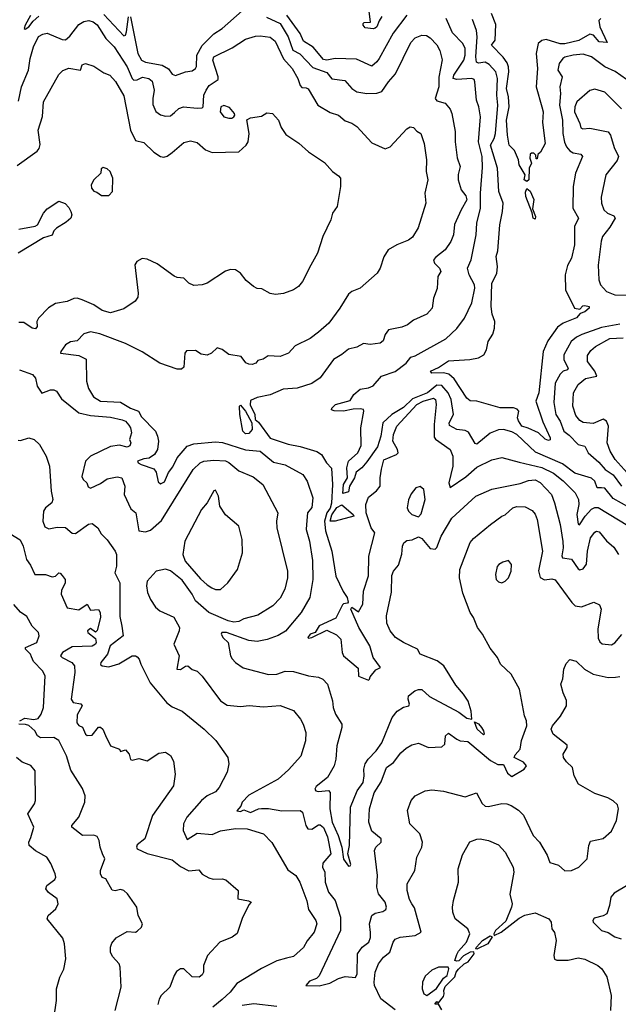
# Model space of a CAD drawing. Extents: x 1268547 to 1425625, y 515768 to 616754.
# Tile 89 of 256: x 1304860 to 1308455, y 561181 to 567098. Entities that reach past the tile are written whole.
import ezdxf

# ---------------------------------------------------------------- set-up
doc = ezdxf.new("R2010")
doc.units = 0

msp = doc.modelspace()

# ---------------------------------------------------------------- linework, layer by layer
at = {"layer": '0CON10XD'}
for points in [[(1305525, 567115.5), (1305568.9, 566895), (1305592.2, 566855), (1305615, 566843), (1305715.8, 566825.8), (1305752.5, 566802.5), (1305775, 566771.1), (1305795, 566761.8), (1305855, 566784.6), (1305895, 566790.4), (1305915.9, 566804.1), (1305922.2, 566817.8), (1305922.8, 566885), (1305955, 566942.3), (1306025, 567012.2), (1306074.9, 567045.1), (1306195, 567152.2)], [(1307035, 567116.7), (1307018.2, 567091.8), (1307005, 567055.7), (1306995, 567046.2), (1306982.5, 567042.5), (1306935, 567048.9), (1306921.9, 567065), (1306922, 567075), (1306929.4, 567080.6), (1306965.9, 567084.1), (1306959.3, 567149.3)], [(1308350, 567105), (1308337.6, 567092.4), (1308345, 567054.3), (1308389.3, 566960.7), (1308340, 566965), (1308306.1, 567005), (1308285, 567012), (1308217.9, 566972.1), (1308135, 566953), (1308105, 566953.8), (1308021.2, 566978.8), (1307996.8, 566973.2), (1307974.6, 566955), (1307962.4, 566895), (1307968.9, 566805), (1307961.1, 566695), (1307995.5, 566574.5), (1308004.4, 566545), (1307999.7, 566479.7), (1308015.5, 566354.5), (1307988.3, 566301.7), (1307971.7, 566288.3), (1307968.3, 566261.7), (1307961.7, 566261.7), (1307960, 566285), (1307947, 566297), (1307933, 566297), (1307925, 566290), (1307924.3, 566265), (1307933.3, 566235), (1307919.2, 566205), (1307917.5, 566135), (1307905, 566126), (1307888.8, 566135), (1307896.2, 566165), (1307860, 566225), (1307856, 566255), (1307832.2, 566312.2), (1307800, 566345), (1307788.9, 566405), (1307783.9, 566495), (1307798.9, 566575), (1307796.4, 566635), (1307784.2, 566685), (1307798.4, 566785), (1307795.6, 566815), (1307788.2, 566838.2), (1307763, 566873), (1307694.4, 566945), (1307715.6, 566974.4), (1307718.9, 567068.9), (1307692.8, 567135)], [(1304851.5, 566608.5), (1304869.7, 566695), (1304911.9, 566795), (1304922.3, 566865), (1304941.9, 566935), (1304973.4, 566996.6), (1304998.5, 567011.5), (1305025, 567016.2), (1305115, 566979.8), (1305135, 566977.9), (1305160.5, 566999.5), (1305215, 567068.5), (1305245, 567087.6), (1305275, 567092.4), (1305300, 567085), (1305325, 567066.8), (1305376.6, 566985), (1305427.5, 566935), (1305505.7, 566815.7), (1305535, 566744.2), (1305545, 566734), (1305565, 566737.1), (1305596.3, 566753.7), (1305635, 566745.4), (1305655, 566728.6), (1305667.9, 566675), (1305658.4, 566625), (1305658.8, 566588.8), (1305677.3, 566547.3), (1305705, 566525.5), (1305735, 566517.8), (1305765, 566519.4), (1305789.6, 566540.4), (1305815, 566564.6), (1305843.6, 566573.6), (1305925, 566567.3), (1305955, 566569.2), (1305960.8, 566575), (1305966, 566645), (1305978.7, 566675), (1305998.1, 566701.9), (1306052.2, 566737.8), (1306052, 566755), (1306019.4, 566855), (1306025.6, 566874.4), (1306135, 566928.5), (1306215, 566981.5), (1306275, 567000), (1306305, 567001.5), (1306365, 566993.3), (1306395, 566969.4), (1306443.6, 566863.6), (1306495.3, 566805), (1306530, 566745), (1306545, 566702.5), (1306555, 566691.5), (1306579.4, 566689.4), (1306591.7, 566681.7), (1306650.8, 566585), (1306725, 566540), (1306775, 566524.3), (1306815, 566489.4), (1306855, 566476.7), (1306885, 566457.1), (1306975, 566358), (1307055, 566322.5), (1307084, 566335), (1307185, 566442), (1307205, 566453.8), (1307225, 566451.2), (1307245, 566428.8), (1307270, 566415), (1307290, 566355), (1307303.8, 566255), (1307302.1, 566185), (1307310.8, 566135), (1307292.2, 566055), (1307300, 565995), (1307253.3, 565846.7), (1307218.1, 565791.9), (1307195, 565773.1), (1307124.4, 565745.6), (1307072.5, 565715), (1307046.4, 565673.6), (1307024.2, 565605), (1307007.1, 565575), (1306905, 565485.7), (1306855, 565464.2), (1306835, 565449.2), (1306783.1, 565365), (1306715.6, 565275), (1306655, 565220.6), (1306605, 565181.8), (1306515, 565138.5), (1306475, 565094.2), (1306425, 565074.3), (1306351.7, 565078.3), (1306322.7, 565057.3), (1306290, 565050), (1306277.5, 565035), (1306255, 565026.7), (1306235, 565027.5), (1306217, 565037), (1306190, 565075), (1306115, 565085.7), (1306075, 565117.1), (1306045, 565126.2), (1306011.2, 565095), (1305985, 565082.9), (1305948.9, 565088.9), (1305915, 565110), (1305861.7, 565108.3), (1305852.5, 565095), (1305845, 565010), (1305831.9, 564998.1), (1305805, 564997.8), (1305701.5, 565035), (1305595, 565102.5), (1305495, 565152.9), (1305340.9, 565210.9), (1305285, 565222), (1305245, 565210), (1305205, 565167.5), (1305165, 565162.5), (1305135, 565144.6), (1305105.8, 565105), (1305104.6, 565095), (1305215, 565080.3), (1305258.9, 565058.9), (1305260, 564925), (1305272.8, 564882.8), (1305302.1, 564832.1), (1305345, 564805.6), (1305465, 564799.6), (1305525, 564763.9), (1305572.9, 564745), (1305591.8, 564711.8), (1305674.7, 564625), (1305688, 564595), (1305692.8, 564565), (1305686.8, 564515), (1305669.1, 564485), (1305637.4, 564462.6), (1305605, 564460), (1305566.2, 564445), (1305571.9, 564435), (1305590, 564425), (1305665, 564399.6), (1305678.8, 564378.8), (1305691.6, 564321.6), (1305705, 564308.5), (1305728.9, 564321.1), (1305752.7, 564377.3), (1305778.7, 564411.3), (1305806.4, 564465), (1305865.2, 564534.8), (1305905, 564549.2), (1306035, 564560.5), (1306077.5, 564557.5), (1306215, 564512.6), (1306305, 564504.7), (1306385, 564438.5), (1306455, 564423.1), (1306560.6, 564365), (1306585.9, 564325.9), (1306620.5, 564225), (1306613.8, 564166.2), (1306588.9, 564135), (1306581.5, 564065), (1306581.2, 564035), (1306600, 563965), (1306617.6, 563847.6), (1306620, 563735), (1306602.2, 563625)], [(1304925, 567122.7), (1304892.5, 567065), (1304886.2, 567045), (1304891.7, 567041.7), (1304915, 567055.5), (1304939.8, 567090.2), (1304975, 567118.9)], [(1305365, 567130), (1305485, 567001.1), (1305495, 567005.6), (1305501.6, 567025), (1305513.8, 567116.2)], [(1306342.5, 567112.5), (1306425, 567074.7), (1306471.3, 566995), (1306500.4, 566915), (1306542.7, 566892.7), (1306621.1, 566811.1), (1306705, 566780.9), (1306735, 566743.6), (1306812.3, 566732.3), (1306854, 566685), (1306885, 566664.3), (1306945, 566654), (1307003.8, 566656.2), (1307035, 566665.7), (1307074.4, 566725), (1307117.1, 566772.9), (1307208.1, 566961.9), (1307235, 566989.4), (1307275, 567004.4), (1307302.6, 567002.6), (1307325, 566990), (1307365, 566946.9), (1307383.4, 566913.4), (1307396.3, 566856.3), (1307377.9, 566752.1), (1307376.4, 566695), (1307355.3, 566625), (1307365, 566611.5), (1307415, 566595.7), (1307445, 566560), (1307455.3, 566535.3), (1307474.6, 566425.4), (1307474.6, 566365), (1307487.4, 566267.4), (1307504.4, 566215), (1307493.1, 566166.9), (1307493.8, 566135), (1307512.1, 566075), (1307539.1, 566039.1), (1307544.5, 566015), (1307510.4, 565955), (1307472.3, 565867.7), (1307464.5, 565805), (1307448.9, 565765), (1307414.4, 565715), (1307358.3, 565671.7), (1307345.6, 565655), (1307351.8, 565635), (1307380.8, 565605), (1307388.8, 565585), (1307371.9, 565555), (1307366.4, 565483.6), (1307344.4, 565425), (1307336.7, 565365), (1307305, 565328.1), (1307225, 565292.5), (1307188.8, 565265), (1307155, 565250.5), (1307075.5, 565234.5), (1307053.9, 565206.1), (1307042.6, 565167.4), (1307025, 565154.2), (1306964.4, 565145.6), (1306925, 565152.7), (1306885, 565130), (1306835, 565117.8), (1306794.7, 565085.3), (1306745, 565056.5), (1306665, 564945.6), (1306615, 564911.5), (1306525.9, 564884.1), (1306442.9, 564877.1), (1306365, 564844.6), (1306285, 564828.4), (1306245, 564809.4), (1306244.4, 564784.4), (1306271, 564725), (1306274.7, 564694.7), (1306295, 564680), (1306365, 564583.1), (1306472.8, 564547.2), (1306543.8, 564533.8), (1306643.7, 564503.7), (1306672.9, 564485), (1306702.2, 564435), (1306732.6, 564402.6), (1306739.4, 564305), (1306732.6, 564192.6), (1306725, 564163.2), (1306703.9, 564135), (1306689.6, 564085), (1306697.4, 564027.4), (1306734.5, 563905), (1306757.6, 563755), (1306801.8, 563661.8), (1306827.5, 563625), (1306832.3, 563597.7), (1306828.5, 563591.5), (1306805, 563588.8), (1306798.3, 563581.7), (1306758.2, 563501.8), (1306658, 563455), (1306634.4, 563415.6), (1306603.8, 563405), (1306590, 563385), (1306595, 563380.8), (1306615, 563384.6), (1306705, 563430), (1306761.8, 563401.8), (1306788.4, 563375), (1306797.3, 563295), (1306804.7, 563275), (1306891.9, 563201.9), (1306895, 563153.8), (1306945, 563132.5), (1306955, 563130), (1306960, 563135), (1306965, 563150), (1306998.8, 563191.2), (1307027.5, 563205), (1306983.3, 563265), (1306962.5, 563335), (1306896.2, 563445), (1306849.2, 563555), (1306855, 563567.5), (1306895, 563538.8), (1306920.3, 563585), (1306923.9, 563663.9), (1306954.5, 563755.5), (1306956.5, 563875), (1306992.7, 564015), (1306971.6, 564045), (1306941.2, 564135), (1306937.9, 564185), (1306955, 564227.9), (1307002.7, 564267.3), (1307025.5, 564295), (1307024, 564345), (1307032.5, 564397.5), (1307046.1, 564453.9), (1307123.8, 564485), (1307132.5, 564495), (1307129.4, 564515), (1307101.2, 564565), (1307105, 564606.2), (1307124.7, 564655), (1307245, 564785.8), (1307282.3, 564805), (1307345, 564823.2), (1307357.5, 564815), (1307361.6, 564785), (1307348.8, 564665), (1307348.8, 564588.8), (1307357.1, 564577.1), (1307445, 564515.5), (1307460.9, 564475), (1307460.5, 564415), (1307437.9, 564315), (1307445, 564286.2), (1307538.6, 564351.4), (1307605, 564410), (1307695, 564452.9), (1307755, 564466.2), (1307859.3, 564439.3)], [(1307185, 567125.4), (1307102.5, 567017.5), (1307018.7, 566865), (1307005, 566844.5), (1306975, 566818.9), (1306881.8, 566861.7), (1306754.8, 566864.8), (1306705, 566853.9), (1306685, 566859.6), (1306622.1, 566932.1), (1306565, 566968.2), (1306543.7, 567015), (1306464.5, 567124.5)], [(1308524.2, 564164.2), (1308425, 564221.6), (1308375, 564282.5), (1308354.5, 564284.5), (1308328.1, 564285), (1308315.2, 564325.2), (1308295, 564343.9), (1308195, 564373.4), (1308119.1, 564429.1), (1307958.3, 564498.3), (1307845, 564605.3), (1307815, 564621.5), (1307765, 564635.6), (1307735, 564633.3), (1307685, 564612.5), (1307605, 564547.5), (1307595, 564551.2), (1307555, 564619.4), (1307535, 564628.5), (1307485, 564634.7), (1307440.4, 564660.4), (1307439.7, 564675), (1307465.3, 564725), (1307451.7, 564815), (1307432.8, 564855), (1307395, 564899), (1307365, 564901), (1307308.7, 564855), (1307219.9, 564820.2), (1307165, 564767.6), (1307094.6, 564725.4), (1307040, 564675), (1307029, 564595), (1307009.5, 564530.5), (1306945, 564440.3), (1306915, 564405.6), (1306880.4, 564379.6), (1306871.1, 564345), (1306840.8, 564295), (1306835, 564260.8), (1306801.4, 564251.4), (1306804.8, 564305), (1306828.8, 564345), (1306823.6, 564405), (1306834, 564445), (1306891.6, 564495), (1306911.5, 564538.5), (1306908.7, 564645), (1306926, 564746), (1306924, 564755), (1306905, 564760), (1306861.7, 564758.3), (1306805, 564745.6), (1306748.1, 564748.1), (1306733.2, 564753.2), (1306733.9, 564763.9), (1306756, 564785), (1306845, 564809.2), (1306866, 564845), (1306905, 564878), (1306955, 564885.6), (1306983.1, 564896.9), (1307033.8, 564956.2), (1307115, 564984.1), (1307180.9, 565035), (1307209.5, 565070.5), (1307235, 565077.3), (1307419.1, 565180.9), (1307485, 565243.1), (1307530.9, 565305), (1307575, 565395.8), (1307593.9, 565483.9), (1307590.8, 565505), (1307560, 565565), (1307549.5, 565605), (1307572.3, 565655), (1307600.6, 565805), (1307605.4, 565875), (1307628.4, 565965), (1307628.2, 566055), (1307639.6, 566209.6), (1307636.5, 566276.5), (1307616.4, 566365), (1307627.3, 566515), (1307617.5, 566575), (1307603.3, 566615), (1307594.2, 566725), (1307588.5, 566738.5), (1307575.4, 566745.4), (1307485, 566738), (1307463.3, 566745), (1307467.6, 566765), (1307527, 566855), (1307535.6, 566885), (1307534.8, 566924.8), (1307520.4, 566955), (1307459.3, 567019.3), (1307420.6, 567105)], [(1307725, 565572.5), (1307729.6, 565615), (1307722.5, 565675), (1307731.5, 565708.5), (1307743.1, 565865), (1307760, 565945), (1307763.7, 565995), (1307738.1, 566065), (1307730, 566205), (1307687.2, 566345), (1307709.4, 566385), (1307716.7, 566415), (1307731.6, 566585), (1307725.6, 566645), (1307729.8, 566745), (1307719.3, 566785), (1307679.6, 566829.6), (1307655, 566842.6), (1307615, 566837.7), (1307602.6, 566842.6), (1307598.8, 566875), (1307607.4, 566995), (1307603.3, 567033.3), (1307579.9, 567099.9)], [(1308505, 566738.9), (1308436, 566786), (1308374.9, 566814.9), (1308295, 566874.5), (1308245, 566890), (1308184.7, 566885.3), (1308135, 566872.5), (1308121.4, 566865), (1308100, 566835), (1308092.2, 566795), (1308117.5, 566755), (1308104.5, 566695.5), (1308108.8, 566655), (1308102.6, 566585), (1308119.5, 566495), (1308122.3, 566415), (1308131.3, 566361.3), (1308143.4, 566333.4), (1308165, 566309.1), (1308185, 566298.5), (1308230.3, 566290.3), (1308239.2, 566275), (1308198.5, 566175), (1308183.4, 566095), (1308182.9, 565965), (1308216.9, 565905), (1308192.6, 565855), (1308192.3, 565745), (1308173.5, 565665), (1308149.1, 565620.9), (1308136, 565565), (1308138.8, 565475), (1308192.5, 565365), (1308225, 565358), (1308241.9, 565378.1), (1308255, 565381.3), (1308279.2, 565375), (1308279.4, 565365), (1308255, 565342.7), (1308227.1, 565332.9), (1308205, 565306.2), (1308124.8, 565275.2), (1308090.3, 565249.7), (1308031.4, 565168.6), (1308002.9, 565105), (1307977.4, 564855), (1307960.7, 564805), (1308001.1, 564681.1), (1308045.6, 564585.6), (1308045.9, 564574.1), (1308035, 564570), (1308015, 564577.1), (1307975.7, 564615.7), (1307913.6, 564643.6), (1307875, 564654.7), (1307855, 564686.9), (1307850.2, 564705), (1307857.5, 564745), (1307847.8, 564757.8), (1307824.8, 564764.8), (1307745, 564766.2), (1307605, 564805.6), (1307565, 564807.5), (1307545, 564824), (1307470, 564940), (1307438, 564968), (1307405, 564976.9), (1307335, 564973.1), (1307326.7, 564985), (1307375, 565008), (1307435, 565048.3), (1307564, 565056), (1307615, 565066.9), (1307648, 565085), (1307662.9, 565115), (1307673.6, 565165), (1307701.1, 565208.9), (1307712.5, 565245), (1307712.9, 565285), (1307698.2, 565328.2), (1307690.9, 565375), (1307694.7, 565515.3), (1307725, 565572.5)], [(1304845, 566222.7), (1304965, 566308.1), (1304977.5, 566325), (1304981.7, 566348.3), (1304971.2, 566435), (1304995.9, 566515.9), (1305002.5, 566605), (1305095, 566768.8), (1305117.9, 566792.1), (1305155, 566807.5), (1305225, 566794), (1305235, 566826.2), (1305254.2, 566835.8), (1305305, 566818.1), (1305365, 566778.1), (1305401.2, 566765), (1305435, 566726), (1305485, 566641.4), (1305524.7, 566435), (1305555, 566372), (1305605, 566359.2), (1305665, 566302.9), (1305705.5, 566275.5), (1305725, 566272.5), (1305745, 566277.8), (1305775, 566300.6), (1305845, 566360), (1305885, 566370), (1305925, 566359.4), (1305975, 566316), (1306015, 566299.4), (1306175, 566304), (1306220, 566345), (1306231.2, 566365), (1306237.5, 566415), (1306223.8, 566496.2), (1306245, 566508.8), (1306311.7, 566518.3), (1306345, 566537.5), (1306377.5, 566535), (1306413.3, 566495), (1306430.3, 566450.3), (1306458.8, 566408.8), (1306535.5, 566355.5), (1306594.6, 566304.6), (1306690.3, 566240.3), (1306738.8, 566185), (1306775, 566160.8), (1306785.7, 566145), (1306786.9, 566095), (1306765.8, 565975), (1306738.8, 565935), (1306728.8, 565895), (1306680.8, 565795), (1306649.2, 565695), (1306607.5, 565622.5), (1306557.5, 565525), (1306533.8, 565495), (1306503.3, 565475), (1306445, 565452.9), (1306395.9, 565445.9), (1306365, 565452), (1306315, 565480), (1306285, 565483.3), (1306263.9, 565493.9), (1306220.5, 565530.5), (1306185.7, 565575.7), (1306155, 565594.2), (1306125, 565597.5), (1306095, 565587.5), (1305985, 565515.8), (1305955, 565505.8), (1305905, 565501.4), (1305875, 565515.6), (1305845, 565544.3), (1305805, 565548), (1305786.8, 565556.8), (1305685, 565631.2), (1305625, 565658.8), (1305595, 565663.3), (1305563.3, 565645), (1305552, 565625), (1305570.8, 565455), (1305568.8, 565431.2), (1305553.9, 565406.1), (1305485, 565360), (1305405, 565336), (1305355, 565350.9), (1305304.2, 565384.2), (1305235, 565415.4), (1305205, 565424.4), (1305185, 565422.9), (1305144.7, 565405.3), (1305075, 565392), (1305033, 565367), (1304972, 565305), (1304962, 565285), (1304963.8, 565255), (1304955, 565241.2), (1304935, 565244.2), (1304885, 565277.5), (1304855, 565278.8)], [(1308475, 566563.1), (1308375, 566663.5), (1308315, 566681.1), (1308285, 566672.2), (1308206.7, 566605), (1308193.2, 566575), (1308192.1, 566545), (1308223.8, 566475), (1308229.2, 566449.2), (1308241.7, 566441.7), (1308285, 566446.9), (1308394, 566424), (1308408.5, 566405), (1308430.7, 566330.7), (1308455.4, 566275.4), (1308448.4, 566251.6), (1308380, 566165), (1308352.1, 566032.1), (1308354.4, 565995), (1308369.2, 565955), (1308390, 565935), (1308428.6, 565918.6), (1308436.2, 565905), (1308405, 565850.4), (1308361.2, 565795), (1308351.9, 565768.1), (1308333.9, 565623.9), (1308337.3, 565535), (1308348.2, 565505), (1308385, 565463.8), (1308435, 565443.9), (1308662.6, 565442.6)], [(1306115, 566505.4), (1306133.5, 566506.5), (1306145, 566514), (1306152, 566525), (1306149.2, 566535), (1306120.5, 566570.5), (1306085, 566583.1), (1306068.2, 566575), (1306064, 566545), (1306084.9, 566514.9), (1306115, 566505.4)], [(1305351.2, 566041.2), (1305395, 566042), (1305417.1, 566065), (1305418.8, 566145), (1305402.5, 566185), (1305385, 566202.5), (1305360.7, 566209.3), (1305348.3, 566201.7), (1305347.5, 566175), (1305304.4, 566135.6), (1305288.8, 566105), (1305290, 566085), (1305305, 566067.5), (1305322.5, 566062.5), (1305351.2, 566041.2)], [(1307955, 565899.2), (1307944.8, 565904.8), (1307938, 565938), (1307899.6, 566035), (1307897.9, 566062.1), (1307905, 566083.3), (1307925, 566068), (1307948.5, 566018.5), (1307940.6, 565960.6), (1307957.2, 565915), (1307955, 565899.2)], [(1304855, 565840), (1304953.1, 565856.9), (1304966.2, 565865), (1305003.3, 565935), (1305025, 565962.5), (1305095, 566006.7), (1305133, 565993), (1305155, 565970), (1305166.4, 565946.4), (1305172.5, 565925), (1305166.2, 565905), (1305139.4, 565880.6), (1305080, 565845), (1305065, 565830), (1305055, 565802.5), (1305002.3, 565787.7), (1304850, 565695)], [(1308465, 565268.2), (1308355, 565249.3), (1308236.6, 565206.6), (1308205, 565191.3), (1308172.9, 565165), (1308128.8, 565085), (1308128.5, 565055), (1308154.6, 565005), (1308149.4, 564995), (1308124.5, 564985), (1308105, 564968.8), (1308075.7, 564914.3), (1308067.4, 564797.4), (1308080.3, 564725), (1308105.2, 564685), (1308127.4, 564625), (1308160.5, 564600.5), (1308215, 564545.8), (1308254.6, 564534.6), (1308273.2, 564495), (1308339, 564439), (1308375.8, 564395), (1308425, 564362.5), (1308475, 564295.4)], [(1308509.1, 564375), (1308435.4, 564455), (1308405.4, 564505), (1308388.8, 564555), (1308396, 564655), (1308383.5, 564685), (1308365, 564696.9), (1308305, 564672.5), (1308245, 564677.8), (1308225, 564690), (1308199.5, 564719.5), (1308182, 564775), (1308186.1, 564855), (1308213.4, 564906.6), (1308259, 564941), (1308325.4, 564955), (1308314.8, 564985), (1308269.3, 565045), (1308270.4, 565079.6), (1308290.3, 565109.7), (1308318.9, 565135), (1308405, 565181.8), (1308484.2, 565185.8)], [(1304858.6, 564995), (1304935.7, 564965), (1304955, 564943.8), (1304964.5, 564895), (1304993, 564853), (1305045, 564874.5), (1305065, 564874.5), (1305081.4, 564865), (1305110.5, 564820.5), (1305215, 564735.6), (1305285, 564718.7), (1305405, 564710), (1305475, 564694.5), (1305495, 564685.5), (1305515, 564660.5), (1305525.3, 564645), (1305532, 564615), (1305519.1, 564575), (1305526.9, 564555), (1305522.1, 564537.9), (1305505, 564529.7), (1305458.9, 564541.1), (1305405, 564534), (1305284.3, 564475), (1305254.4, 564445), (1305233.6, 564353.6), (1305240, 564335), (1305262.5, 564315), (1305271.1, 564291.1), (1305285, 564282.2), (1305345, 564310.8), (1305385, 564338.4), (1305445, 564352), (1305472.9, 564345), (1305490.8, 564295), (1305487.3, 564245), (1305528, 564158), (1305557.5, 564135), (1305576, 564026), (1305615, 564021.5), (1305645, 564030.4), (1305712.3, 564087.7), (1305902.2, 564395), (1305943.3, 564435), (1305965.3, 564444.7), (1306025, 564450.7), (1306096.2, 564446.2), (1306116.7, 564436.7), (1306175, 564386.2), (1306261.3, 564351.3), (1306320.8, 564305), (1306411.1, 564135), (1306402.2, 564085), (1306403.3, 564045), (1306467.8, 563785), (1306469.1, 563745), (1306453.1, 563675), (1306425, 563622), (1306380.8, 563575), (1306289.3, 563520.7), (1306205, 563498.2), (1306175, 563481.8), (1306145, 563477.6), (1306111.4, 563485), (1305995.5, 563535.5), (1305915.6, 563605.6), (1305895, 563646.4), (1305835, 563730.8), (1305765, 563786.2), (1305735, 563795.2), (1305678.8, 563785), (1305626.2, 563725), (1305621.5, 563695), (1305627.5, 563655), (1305645, 563614.3), (1305675, 563568.1), (1305701.4, 563545), (1305785, 563506.9), (1305819.4, 563445), (1305817.1, 563425), (1305785.6, 563345), (1305818.1, 563275), (1305803.3, 563195), (1305825, 563193.5), (1305855, 563212.7), (1305870, 563215), (1305895, 563193.8), (1305925, 563183.8), (1305955, 563153.8), (1306066.5, 563005), (1306105, 562978.9), (1306185, 562970), (1306237, 562977), (1306325, 562969.4), (1306425, 562976.7), (1306505, 562946.9), (1306547.1, 562895), (1306561.4, 562865), (1306578.6, 562815), (1306576.9, 562765), (1306548.3, 562671.7), (1306475, 562590), (1306411.9, 562535), (1306235, 562437.3), (1306195.7, 562395), (1306188.6, 562371.4), (1306164.2, 562344.2), (1306185, 562339.2), (1306205, 562350), (1306245, 562333.5), (1306295, 562356.9), (1306311.2, 562358.8), (1306355, 562357.4), (1306435, 562343.3), (1306543.3, 562345), (1306558, 562335), (1306578, 562255), (1306590, 562235), (1306615, 562234), (1306655, 562260), (1306665, 562260), (1306685, 562242.9), (1306707.6, 562187.6), (1306727.9, 562085), (1306680.9, 562029.1), (1306678.4, 562005), (1306691.6, 561975), (1306695.2, 561915), (1306713.7, 561855), (1306753.8, 561805), (1306786, 561705), (1306786.9, 561625), (1306657.8, 561352.2), (1306643.1, 561336.9), (1306600.2, 561319.8), (1306579.2, 561295), (1306658.2, 561291.8), (1306721.6, 561308.4), (1306775, 561337.3), (1306815, 561347.8), (1306877.4, 561342.6), (1306887.1, 561365), (1306888.4, 561485), (1306916.1, 561525), (1306956.7, 561555), (1306967.5, 561582.5), (1306967.7, 561612.3), (1306960.8, 561665), (1306975, 561714.4), (1306995, 561728.8), (1307041.7, 561738.3), (1307058.2, 561751.8), (1307062.7, 561765), (1307055, 561794.3), (1307014.7, 561844.7), (1307005.3, 561885), (1307008.1, 561955), (1306990.8, 562105), (1306999.2, 562125), (1307030, 562155), (1307030.8, 562175), (1306975, 562221.4), (1306957.7, 562275), (1306961.2, 562355), (1306988.3, 562451.7), (1307031.1, 562518.9), (1307062.2, 562605), (1307105.6, 562635), (1307148.5, 562691.5), (1307180.5, 562719.5), (1307215, 562740.8), (1307255, 562750), (1307315.8, 562724.2), (1307395, 562728.6), (1307412.5, 562745), (1307418, 562795), (1307435, 562810), (1307486, 562775), (1307505, 562765.5), (1307550.8, 562760.8), (1307686.6, 562646.6), (1307732.3, 562622.3), (1307765, 562622.1), (1307790.6, 562570.6), (1307815, 562550.7), (1307890, 562595), (1307904.5, 562615), (1307886.4, 562636.4), (1307830, 562665), (1307835, 562680.4), (1307866.3, 562713.7), (1307874.4, 562765.6), (1307905.7, 562855), (1307904.4, 562884.4), (1307892.5, 562915), (1307861.9, 563075), (1307812.5, 563165), (1307748, 563225), (1307730, 563265), (1307685, 563321.2), (1307640, 563405), (1307609.2, 563445), (1307585.7, 563505), (1307565, 563536.7), (1307521.5, 563651.5)], [(1306215, 564610), (1306200.5, 564625), (1306182.2, 564725), (1306180.5, 564775), (1306185, 564782.5), (1306215.2, 564745.2), (1306254.7, 564675), (1306256.6, 564635), (1306235, 564611.5), (1306215, 564610)], [(1304850.6, 564570.6), (1304865, 564569.1), (1304915, 564584.4), (1304945.9, 564575.9), (1304978.1, 564545), (1305019.4, 564475), (1305038.5, 564415), (1305048.6, 564265), (1305059.2, 564215), (1305052.5, 564195), (1305015, 564164.2), (1305001.9, 564145), (1304999.2, 564085), (1305009.7, 564049.7), (1305035, 564039.4), (1305085, 564047.9), (1305135, 564046.4), (1305175, 564013.1), (1305195, 564010), (1305272.5, 564067.5), (1305295, 564070.3), (1305328.4, 564045), (1305348.7, 564008.7), (1305385, 563971.6), (1305433.2, 563905), (1305441.1, 563885), (1305441.9, 563815), (1305432, 563775), (1305460.6, 563715), (1305461.7, 563511.7), (1305473.8, 563453.8), (1305481.9, 563395), (1305402.7, 563335), (1305386.8, 563285), (1305347.5, 563235), (1305345, 563224), (1305354.7, 563214.7), (1305395, 563209.3), (1305455, 563227.5), (1305535, 563274.8), (1305555, 563275.8), (1305565, 563270.2), (1305577.8, 563255), (1305586.3, 563225), (1305643.7, 563113.7), (1305742.7, 562992.7), (1305775, 562968.2), (1305835, 562942.2), (1305968, 562835), (1306037.4, 562767.4), (1306110, 562665), (1306116.1, 562626.1), (1306106.4, 562576.4), (1306057.1, 562485), (1306035, 562458.5), (1305985, 562434.6), (1305951.8, 562405), (1305863.1, 562305), (1305843.8, 562266.2), (1305841.3, 562225), (1305865, 562172), (1305925, 562208.9), (1306015, 562200.8), (1306065, 562223.3), (1306155, 562238), (1306226.7, 562236.7), (1306325, 562205.5), (1306375, 562154.6), (1306470, 561990), (1306518.6, 561955), (1306541.5, 561915), (1306583.5, 561803.5), (1306595, 561750), (1306639.2, 561685), (1306644, 561665), (1306628.6, 561615), (1306586.5, 561563.5), (1306565, 561523.1), (1306505, 561468.9), (1306462, 561458), (1306405, 561443.3), (1306312.9, 561397.1), (1306164.7, 561305.3), (1306124.8, 561255.2), (1306075, 561210), (1306020, 561165)], [(1307859.3, 564439.3), (1307995, 564406.3), (1308065, 564372.9), (1308125, 564326.9), (1308195.7, 564255.7), (1308215.9, 564215), (1308218.4, 564185), (1308206.5, 564125), (1308215, 564066.2), (1308221.7, 564061.7), (1308255.4, 564114.6), (1308295, 564156.5), (1308315, 564167.6), (1308335, 564167.2), (1308579.3, 564019.3)], [(1306602.2, 563625), (1306550, 563535), (1306456.4, 563423.6), (1306413, 563397), (1306346.4, 563373.6), (1306285, 563360.5), (1306235, 563367.4), (1306100.8, 563415), (1306073.3, 563415), (1306070, 563405), (1306082.7, 563382.7), (1306112.5, 563355), (1306126.1, 563275), (1306135, 563256.9), (1306155, 563235.5), (1306202.7, 563202.7), (1306355, 563162.9), (1306405, 563165.8), (1306455, 563182.8), (1306505, 563180.3), (1306595, 563155.5), (1306655, 563147.8), (1306681.2, 563135), (1306708, 563105), (1306738.8, 563005), (1306741.9, 562965), (1306757.1, 562925), (1306794.2, 562865), (1306794.4, 562845), (1306763.8, 562735), (1306759.4, 562655), (1306748.5, 562615), (1306708.1, 562545), (1306640.4, 562489.6), (1306631.8, 562475), (1306638.5, 562465), (1306655, 562459.1), (1306715, 562465.5), (1306724.6, 562454.6), (1306722.9, 562355), (1306737.2, 562275), (1306772.8, 562195), (1306794.8, 562125), (1306804.2, 562054.2), (1306835, 562011.5), (1306845, 562012.5), (1306848.8, 562021.2), (1306830.2, 562085), (1306840, 562135), (1306847.6, 562365), (1306886.5, 562465), (1306922.7, 562515), (1306928.4, 562555), (1306927.4, 562595), (1306935, 562626.7), (1306952.2, 562655), (1307000.3, 562705), (1307035, 562752.5), (1307097.3, 562905), (1307127.8, 562942.2), (1307165, 562966.2), (1307196.2, 562975), (1307201.9, 562985), (1307192.5, 563015), (1307194.5, 563035), (1307233.6, 563065), (1307255, 563074), (1307275, 563073.7), (1307320.9, 563030.9), (1307496.9, 562936.9), (1307545, 562901.6), (1307576.1, 562893.9), (1307572.2, 562942.2), (1307552.9, 563002.9), (1307526, 563045), (1307478.7, 563098.7), (1307407.5, 563215), (1307367.1, 563245), (1307266, 563285), (1307249.2, 563315), (1307165.6, 563355.6), (1307116.7, 563385), (1307084.4, 563425), (1307065, 563472.5), (1307063.1, 563515), (1307092.2, 563657.8), (1307095, 563757.5), (1307104.2, 563785), (1307135, 563820), (1307155, 563886.2), (1307158.9, 563935), (1307166.6, 563953.4), (1307185, 563967.5), (1307217.1, 563972.9), (1307255, 563990), (1307275, 563980), (1307325, 563920.6), (1307355, 563916), (1307365, 563926.7), (1307391.5, 563995), (1307455, 564103.3), (1307598.6, 564235), (1307695, 564276.4), (1307865, 564311.3), (1307915, 564329.4), (1307955, 564333.6), (1307985, 564317.5), (1308053.1, 564245), (1308072.7, 564195), (1308105.4, 564065), (1308123, 563963), (1308124.8, 563925), (1308115.4, 563875.4), (1308119.2, 563865), (1308175, 563856.7), (1308215, 563797.5), (1308225, 563792.5), (1308245, 563797.3), (1308264.2, 563825.8), (1308269.8, 563905), (1308289.2, 563985), (1308315, 564018.9), (1308325, 564024.4), (1308340.7, 564020.7), (1308385, 563965.6), (1308428, 563928), (1308456.7, 563885)], [(1307255, 564110), (1307271.9, 564128.1), (1307294.4, 564215), (1307288, 564275), (1307265, 564293.3), (1307240, 564285), (1307210.3, 564249.7), (1307195, 564212.5), (1307186, 564165), (1307194.2, 564144.2), (1307214.2, 564124.2), (1307255, 564110)], [(1306065, 563673.1), (1306109.2, 563715), (1306167.5, 563795), (1306197.8, 563895), (1306195.6, 563975), (1306176, 564055), (1306095, 564123.3), (1306061.2, 564175), (1306054.2, 564235), (1306035, 564270), (1306025, 564267.5), (1305985, 564193.8), (1305951.9, 564155), (1305851.1, 563965), (1305839.4, 563885), (1305852.9, 563845), (1305945, 563738.1), (1305985, 563701.9), (1306014.6, 563684.6), (1306035, 563674.5), (1306065, 563673.1)], [(1306755, 564083.8), (1306725, 564084.5), (1306735, 564123.3), (1306765, 564165.9), (1306795, 564183.1), (1306861.8, 564125), (1306866.2, 564115), (1306755, 564083.8)], [(1307521.5, 563651.5), (1307501.8, 563745), (1307502.5, 563795), (1307565, 563955.8), (1307585, 563980), (1307687.8, 564065), (1307755, 564114.5), (1307776.4, 564123.6), (1307822.5, 564165), (1307845, 564171.8), (1307895, 564170), (1307938.7, 564148.7), (1307956.4, 564126.4), (1307968, 564095), (1307999.3, 563905), (1307975.9, 563785.9), (1307985, 563745.6), (1308012.1, 563732.1), (1308055, 563737.5), (1308075, 563731.1), (1308175.3, 563595.3), (1308196, 563576), (1308235, 563570.4), (1308307.3, 563597.3), (1308342.7, 563582.7), (1308353.1, 563555), (1308333, 563437), (1308335, 563381.2), (1308345, 563360), (1308358.2, 563348.2), (1308415, 563341.8), (1308435, 563353.1), (1308476.7, 563403.3)], [(1304775, 564027.5), (1304861.7, 563971.7), (1304880.8, 563935), (1304901.1, 563855), (1304925, 563820), (1304950, 563765), (1305015, 563764.3), (1305055, 563750), (1305075.5, 563754.5), (1305095, 563773.3), (1305103, 563773), (1305115, 563757.5), (1305132.5, 563735), (1305133.3, 563715), (1305111.3, 563668.7), (1305107.9, 563645), (1305145, 563564.7), (1305215, 563551.8), (1305265, 563586.2), (1305285, 563550), (1305333.3, 563553.3), (1305343.1, 563535), (1305344.5, 563505.5), (1305325, 563428), (1305315, 563418), (1305285, 563438.8), (1305266.7, 563425), (1305268.8, 563415), (1305315, 563379.5), (1305319.8, 563355), (1305315.3, 563344.7), (1305295, 563332.9), (1305175, 563328.6), (1305117.3, 563295), (1305105.6, 563275), (1305114.4, 563265), (1305172.1, 563235), (1305188.2, 563215), (1305191.2, 563175), (1305169.5, 563015), (1305180, 562995), (1305227.8, 562987.8), (1305235.5, 562975), (1305205, 562920), (1305202.3, 562872.3), (1305215, 562857.5), (1305236.4, 562846.4), (1305253.9, 562803.9), (1305265, 562796.7), (1305295, 562799.2), (1305333.7, 562846.3), (1305345, 562847.5), (1305358.1, 562835), (1305375, 562796), (1305405, 562733.8), (1305460, 562715), (1305465, 562700), (1305495, 562710), (1305516.7, 562685), (1305525, 562652.5), (1305535, 562647.5), (1305575, 562657.5), (1305625, 562644.4), (1305695, 562690.8), (1305735, 562696), (1305765, 562676.7), (1305782.7, 562642.7), (1305794.4, 562565), (1305783.1, 562495), (1305658.1, 562315), (1305611.4, 562175), (1305565, 562140), (1305560.9, 562125), (1305565.6, 562115), (1305625, 562087.5), (1305775, 562048.8), (1305825, 562009.4), (1305875, 561982.9), (1305935, 561988.8), (1305955, 561963.3), (1305995, 561941.2), (1306022.7, 561932.7), (1306075, 561935.8), (1306098.6, 561928.6), (1306171.9, 561865), (1306170, 561815), (1306233.3, 561803.3), (1306250, 561795), (1306235, 561780), (1306195, 561697.5), (1306165, 561607.5), (1306135.6, 561584.4), (1306061.2, 561555), (1305988, 561475), (1305963.8, 561415), (1305963.3, 561375), (1305955, 561357.5), (1305937.5, 561345), (1305895, 561346.2), (1305845, 561394.2), (1305825, 561393.8), (1305802.2, 561377.8), (1305787.1, 561355), (1305761.1, 561285), (1305710, 561235), (1305697.3, 561212.7), (1305689.4, 561180.6)], [(1307755, 563714.3), (1307775, 563724.2), (1307795.4, 563744.6), (1307811.1, 563785), (1307812.9, 563825), (1307795, 563847.5), (1307760.9, 563839.1), (1307736.7, 563825), (1307727.7, 563812.3), (1307717.1, 563765), (1307720.6, 563735), (1307735, 563720), (1307755, 563714.3)], [(1304859.6, 562885), (1304889.8, 562900.2), (1304945, 562893), (1304970.3, 562899.7), (1304988.2, 562925), (1305003.5, 562965), (1305012.5, 563155), (1304997.3, 563185), (1304941.9, 563241.9), (1304930.3, 563270.3), (1304923.8, 563285), (1304893.8, 563315), (1304895.4, 563324.6), (1304962, 563355), (1304976.2, 563395), (1304973.3, 563415), (1304935, 563454), (1304902.6, 563512.6), (1304865, 563538.1), (1304825, 563582.9)], [(1307215.8, 561785), (1307201.7, 561811.7), (1307187.5, 561865), (1307186.2, 561905), (1307234, 561985), (1307244.4, 562065.6), (1307275.8, 562125), (1307280, 562155), (1307262.9, 562205), (1307202.9, 562265), (1307189.2, 562345), (1307211.4, 562405), (1307234.2, 562435), (1307295, 562464.4), (1307335, 562470), (1307405, 562462.2), (1307535, 562427.8), (1307603, 562453), (1307637.6, 562387.6), (1307655, 562372.2), (1307675, 562369.5), (1307755, 562388.8), (1307785, 562386.2), (1307812.5, 562375), (1307855, 562347.1), (1307885, 562317.3), (1307944.7, 562195), (1307981.2, 562155), (1308028.2, 562078.2), (1308043.6, 562033.6), (1308095, 562017.5), (1308135, 561982.9), (1308175, 561985.8), (1308217.5, 562005), (1308267.3, 562055), (1308277.8, 562135), (1308288.3, 562161.7), (1308365, 562176.7), (1308415, 562221.9), (1308444.5, 562285), (1308456.7, 562355), (1308450.5, 562380.5), (1308424.6, 562404.6), (1308392.6, 562422.6), (1308315, 562448.6), (1308215.8, 562505), (1308190.6, 562555), (1308180.6, 562605), (1308145, 562637.9), (1308126.5, 562665), (1308124.7, 562685), (1308147.5, 562725), (1308147.9, 562737.9), (1308063.6, 562805), (1308051.5, 562835), (1308060, 562855), (1308107.9, 562912.1), (1308144.2, 562975), (1308143.9, 563006.1), (1308123.2, 563053.2), (1308110, 563105), (1308122.7, 563137.3), (1308127.5, 563195), (1308141.7, 563228.3), (1308165, 563253.3), (1308202.3, 563242.3), (1308251.2, 563195), (1308304.5, 563164.5), (1308394.3, 563145.7), (1308437.9, 563147.9), (1308465, 563151.8)], [(1307645, 562801.2), (1307606.8, 562835), (1307590.8, 562879.2), (1307615, 562867.5), (1307633.8, 562845), (1307645.5, 562824.5), (1307650, 562805), (1307645, 562801.2)], [(1305434, 561145), (1305468.1, 561285), (1305464, 561405), (1305456.2, 561425), (1305417.6, 561467.6), (1305405.7, 561495), (1305404.4, 561525), (1305412.1, 561547.9), (1305439.1, 561580.9), (1305505, 561619.2), (1305555, 561615.7), (1305565, 561620), (1305592.2, 561645), (1305596.4, 561665), (1305570.8, 561715), (1305562.9, 561765), (1305507.1, 561845), (1305485, 561864.3), (1305465, 561872), (1305433, 561863), (1305415, 561867.5), (1305376.2, 561935), (1305355, 561943.8), (1305345.5, 561965.5), (1305345.4, 561985), (1305370.6, 562055), (1305357.1, 562085), (1305342.9, 562125), (1305336.9, 562165), (1305325, 562188.8), (1305305, 562197.1), (1305236.7, 562195), (1305172.9, 562245), (1305172.9, 562255), (1305215.5, 562305), (1305250.8, 562395), (1305253.6, 562435), (1305237.6, 562477.6), (1305167.4, 562587.4), (1305140.4, 562675), (1305095, 562767.1), (1305065.4, 562785.4), (1304985, 562782.5), (1304967.3, 562795), (1304950.4, 562825), (1304915, 562855.8), (1304895, 562863.2), (1304855.4, 562865.4)], [(1305064.2, 561094.2), (1305080, 561205), (1305081.2, 561275), (1305100, 561345), (1305125, 561392.5), (1305136.9, 561455), (1305128.5, 561545), (1305118.8, 561578.8), (1305025.6, 561695), (1305030, 561715), (1305075.8, 561755), (1305090.6, 561785), (1305084.3, 561814.3), (1305032.2, 561852.2), (1305015.7, 561875), (1305022.5, 561895), (1305069.7, 561930.3), (1305075.7, 561945), (1305072.9, 561965), (1305047.4, 562027.4), (1305022.9, 562065), (1304954, 562104), (1304917.1, 562135), (1304914.6, 562155), (1304925.8, 562184.2), (1304945.4, 562245.4), (1304908, 562325), (1304948, 562385), (1304954, 562405), (1304952.9, 562585), (1304926.9, 562616.9), (1304875, 562636.4), (1304841.1, 562665)], [(1307395, 561148.6), (1307375, 561182.5), (1307352.5, 561182.5), (1307365, 561197.5), (1307375, 561190), (1307405, 561227.5), (1307410, 561245), (1307406.7, 561265), (1307415, 561287.5), (1307473.8, 561346.2), (1307481.2, 561375), (1307495, 561393.3), (1307530, 561425), (1307553, 561437), (1307590, 561485), (1307587, 561497), (1307565, 561494), (1307525, 561471.9), (1307497.3, 561442.7), (1307485, 561440), (1307474.3, 561445), (1307485, 561480), (1307495, 561500.5), (1307542.5, 561555), (1307564.4, 561605), (1307552, 561635), (1307475.8, 561695), (1307460.6, 561735), (1307458.9, 561765), (1307464.3, 561805), (1307495.8, 561915), (1307494, 561995), (1307519.7, 562080.3), (1307563, 562157), (1307605, 562174.2), (1307625, 562175.7), (1307675, 562165.7), (1307735, 562139.2), (1307776.2, 562096.2), (1307823.1, 562005), (1307828.1, 561975), (1307803, 561843), (1307817.1, 561785), (1307814.4, 561765), (1307778.8, 561681.2), (1307718, 561625), (1307707.5, 561605), (1307710, 561595), (1307750.8, 561615), (1307860.7, 561699.3)], [(1308515, 561898.6), (1308429.9, 561850), (1308410.8, 561825), (1308402.3, 561775), (1308386.2, 561725), (1308365, 561712.6), (1308311.2, 561698.8), (1308301.9, 561685), (1308304.4, 561675), (1308355, 561625.3), (1308395, 561612.6), (1308435, 561586.7), (1308473.3, 561575)], [(1307115, 561148.2), (1307028.2, 561215), (1306990, 561295), (1306988.5, 561315), (1306995.5, 561375), (1307014.5, 561425), (1307045, 561464.4), (1307083.5, 561495), (1307102.2, 561555), (1307115, 561572.5), (1307144.5, 561585.5), (1307235, 561595.6), (1307272, 561615), (1307230.3, 561760.3), (1307215.8, 561785)], [(1307860.7, 561699.3), (1307893.3, 561716.7), (1307955, 561731.1), (1308038.8, 561695), (1308052.5, 561675), (1308055.8, 561635.8), (1308072.9, 561612.9), (1308082.9, 561565), (1308067.8, 561475), (1308072, 561452), (1308085, 561446.2), (1308155, 561445.8), (1308215, 561460), (1308255, 561452.9), (1308332, 561415), (1308355.7, 561395), (1308386.2, 561346.2), (1308412.9, 561235), (1308407.5, 561145)], [(1307605, 561512.5), (1307600, 561515), (1307603.8, 561525), (1307640, 561565), (1307685, 561592.5), (1307697.5, 561587.5), (1307671.2, 561545), (1307605, 561512.5)], [(1307305, 561234), (1307363.4, 561276.6), (1307405, 561338.1), (1307426.6, 561353.4), (1307438, 561395), (1307433.8, 561403.8), (1307375, 561404), (1307335, 561386.2), (1307295, 561350), (1307278.8, 561315), (1307276.2, 561275), (1307286.7, 561245), (1307305, 561234)], [(1306195, 561175.9), (1306265, 561186.1), (1306405, 561170.4)]]:
    msp.add_lwpolyline(points, dxfattribs=at)

doc.saveas('drawing.dxf')
